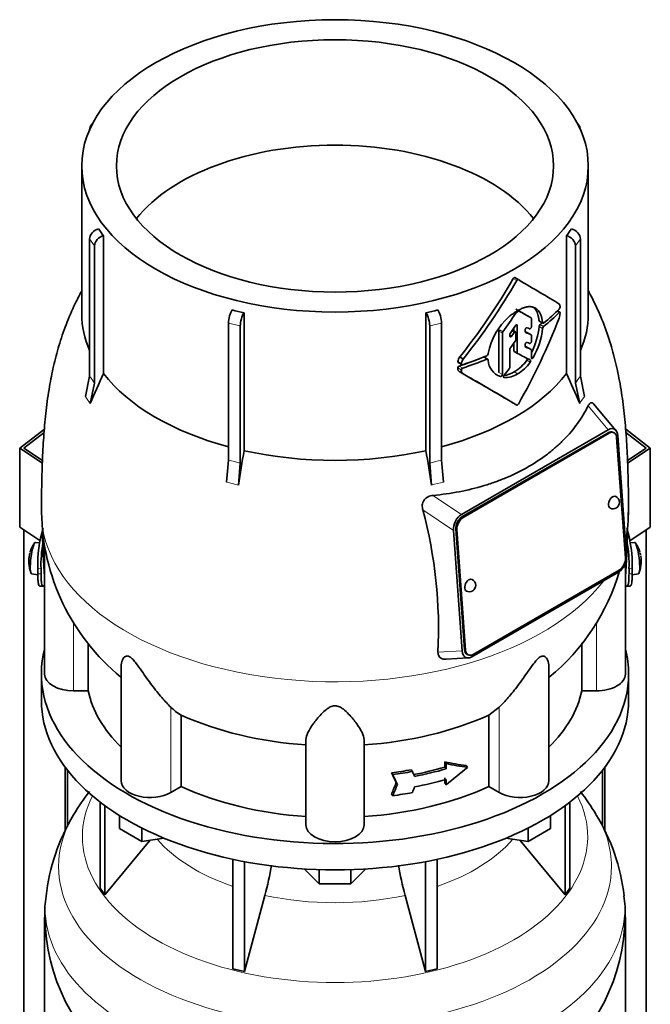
# Model space of a CAD drawing. Header units: millimetres. Extents: x 166 to 773, y -3147 to 2158.
# Tile 9 of 21: x 578 to 773, y -1238 to -933. Entities that reach past the tile are written whole.
import ezdxf

# ---------------------------------------------------------------- set-up
doc = ezdxf.new("R2010")
doc.units = ezdxf.units.MM
for name, color, linetype in [('LOW_134-15', 7, 'Continuous'), ('M5X8_UNI7687', 7, 'Continuous'), ('VSI134_DIFFUSORE', 7, 'Continuous'), ('VSI134_TERMINALE', 7, 'Continuous'), ('VSI134_TESTATA', 7, 'Continuous')]:
    doc.layers.add(name, color=color, linetype=linetype)

# ---------------------------------------------------------------- blocks, each defined once
blk = doc.blocks.new('SE4')
at = {"layer": 'LOW_134-15', "color": 7, "linetype": 'Continuous', "lineweight": 35}
for p, q in [((579.14, -2879.63), (579.14, -1091.16)), ((771.99, -2879.63), (771.99, -1091.16)), ((591.89, -1164.68), (591.89, -1184.6)), ((592.64, -1165.67), (592.64, -1183.08)), ((758.49, -1165.67), (758.49, -1182.93)), ((759.24, -1164.68), (759.24, -1184.51))]:
    blk.add_line(p, q, dxfattribs=at)
at = {"layer": 'M5X8_UNI7687', "color": 7, "linetype": 'Continuous', "lineweight": 35}
for p, q in [((584.06, -1095.14), (582.75, -1095.02)), ((768.38, -1095.02), (767.08, -1095.14)), ((581.55, -1104.8), (583.47, -1105.1)), ((767.65, -1105.1), (769.58, -1104.8))]:
    blk.add_line(p, q, dxfattribs=at)
for centre, radius, start, end in [((590.66, -1100.96), 10, 144.9873, 163.3043), ((760.47, -1100.96), 10, 16.6957, 35.0127), ((590.66, -1100.96), 10, 166.4722, 175.0433), ((760.47, -1100.96), 10, 11.8797, 13.5278), ((590.66, -1100.96), 10, 182.7249, 201.02), ((760.47, -1100.96), 10, 338.98, 357.2751), ((1136.57, -1044.4), 370.34, 188.5064, 188.6141)]:
    blk.add_arc(centre, radius, start, end, dxfattribs=at)
for centre, major_axis, ratio, start_param, end_param in [((582.15, -1099.91), (0.6, 4.89), 0.169759, 0.004788, 3.136805), ((768.98, -1099.91), (0.6, -4.89), 0.169759, 0.004788, 3.136805), ((590.68, -1100.87), (9.78, -2.08), 0.810411, 3.076577, 3.120069), ((760.45, -1100.87), (-9.78, -2.08), 0.810411, 3.163117, 3.206609), ((589.14, -1098.96), (-7.36, -5.62), 0.747167, 5.690056, 5.839748), ((590.65, -1101.08), (9.94, -1.06), 0.589949, 3.115062, 3.229621), ((760.48, -1101.08), (-9.94, -1.06), 0.589949, 3.053564, 3.168123), ((761.99, -1098.96), (7.36, -5.62), 0.747167, 0.443437, 0.593129)]:
    blk.add_ellipse(centre, major_axis=major_axis, ratio=ratio, start_param=start_param, end_param=end_param, dxfattribs=at)
at = {"layer": 'VSI134_DIFFUSORE', "color": 7, "linetype": 'Continuous', "lineweight": 35}
for p, q in [((584.57, -1135.87), (584.57, -1144.03)), ((766.57, -1144.03), (766.57, -1135.87)), ((602.74, -1175.54), (602.74, -1202.21)), ((604.27, -1176.68), (604.27, -1204.35)), ((746.86, -1176.68), (746.86, -1204.35)), ((748.39, -1175.54), (748.39, -1202.21)), ((608.81, -1183.79), (608.81, -1179.74)), ((742.32, -1183.79), (742.32, -1179.74)), ((615.75, -1187.8), (608.81, -1183.79)), ((615.75, -1187.8), (615.75, -1183.63)), ((735.38, -1187.8), (735.38, -1183.63)), ((742.32, -1183.79), (735.38, -1187.8)), ((604.27, -1204.35), (618.13, -1187.43)), ((622.57, -1186.75), (615.75, -1187.8)), ((735.38, -1187.8), (728.56, -1186.75)), ((733, -1187.43), (746.86, -1204.35)), ((643.87, -1193.28), (643.87, -1227.21)), ((707.26, -1193.28), (707.26, -1227.21)), ((647.56, -1194.02), (647.56, -1228.09)), ((670.66, -1200.93), (666.01, -1196.28)), ((670.66, -1200.93), (670.66, -1196.5)), ((685.12, -1196.28), (680.47, -1200.93)), ((680.47, -1200.93), (680.47, -1196.5)), ((703.57, -1194.02), (703.57, -1228.09)), ((602.74, -1202.21), (604.27, -1204.35)), ((680.47, -1200.93), (670.66, -1200.93)), ((746.86, -1204.35), (748.39, -1202.21)), ((647.56, -1228.09), (653.84, -1204.48)), ((697.29, -1204.48), (703.57, -1228.09)), ((585.57, -1211.21), (585.57, -1254.26)), ((765.57, -1254.26), (765.57, -1211.21)), ((643.87, -1227.21), (647.56, -1228.09)), ((703.57, -1228.09), (707.26, -1227.21))]:
    blk.add_line(p, q, dxfattribs=at)
for centre, radius, start, end in [((653.81, -1214.63), 68.89, 142.0745, 149.3598), ((698.92, -1213.06), 66.66, 30.4092, 37.6845), ((646.89, -1211.2), 61.19, 148.8332, 173.9257), ((703.62, -1211.76), 61.97, 6.5883, 31.5355), ((564, -1180.16), 93.08, 344.857, 350.7906), ((785.82, -1180.37), 91.75, 189.2191, 195.2315), ((613.7, -1209.69), 28.09, 169.7905, 183.1513), ((726.45, -1210.07), 39.05, 358.324, 7.9704), ((646.48, -1210.21), 60.84, 180.9609, 232.2334), ((704.44, -1210.11), 61.06, 307.8621, 358.9589)]:
    blk.add_arc(centre, radius, start, end, dxfattribs=at)
for centre, major_axis, start_param, end_param in [((675.57, -1135.87), (91, 0), 2.993207, 6.283185), ((675.57, -1135.87), (91, 0), 0, 0.148386), ((675.57, -1144.03), (-91, 0), 0, 3.141593)]:
    blk.add_ellipse(centre, major_axis=major_axis, ratio=0.57735, start_param=start_param, end_param=end_param, dxfattribs=at)
at = {"layer": 'VSI134_DIFFUSORE', "color": 4, "linetype": 'Continuous', "lineweight": 9}
for centre, major_axis, start_param, end_param in [((675.57, -1186.29), (-78.3, 0), 0, 3.425204), ((675.57, -1186.29), (-78.3, 0), 5.999574, 6.283185), ((675.57, -1195.49), (85.67, 0), 2.813416, 6.283185), ((675.57, -1195.49), (85.67, 0), 0, 0.331126), ((675.57, -1171.18), (-61.63, 0), 0.463231, 1.030574), ((675.57, -1171.18), (61.63, 0), 5.252612, 5.819954), ((675.57, -1208.24), (-89.83, 0), 0, 3.209745), ((675.57, -1208.24), (-89.83, 0), 6.215538, 6.283185), ((675.57, -1171.18), (-61.63, 0), 1.210556, 1.931037)]:
    blk.add_ellipse(centre, major_axis=major_axis, ratio=0.57735, start_param=start_param, end_param=end_param, dxfattribs=at)
at = {"layer": 'VSI134_TERMINALE', "color": 7, "linetype": 'Continuous', "lineweight": 35}
for p, q in [((577.85, -1065.81), (585.49, -1059.96)), ((585.4, -1060.99), (579.14, -1065.79)), ((765.66, -1059.97), (773.28, -1065.81)), ((771.99, -1065.79), (765.72, -1060.98)), ((584.87, -1070.47), (577.85, -1065.81)), ((577.85, -1090.31), (577.85, -1065.81)), ((579.14, -1065.79), (584.9, -1069.61)), ((766.22, -1069.62), (771.99, -1065.79)), ((773.28, -1065.81), (766.25, -1070.48)), ((773.28, -1090.31), (773.28, -1065.81)), ((584.14, -1094.49), (577.85, -1090.31)), ((773.28, -1090.31), (766.96, -1094.5)), ((583.47, -1104.74), (583.47, -1103.11)), ((584.46, -1104.82), (584.46, -1103.19)), ((766.68, -1104.82), (766.68, -1103.19)), ((767.67, -1104.74), (767.67, -1103.11)), ((584.07, -1108.57), (585.06, -1108.65)), ((766.07, -1108.65), (767.06, -1108.57))]:
    blk.add_line(p, q, dxfattribs=at)
at = {"layer": 'VSI134_TERMINALE', "color": 4, "linetype": 'Continuous', "lineweight": 9}
for p, q in [((583.47, -1103.11), (584.46, -1103.19)), ((584.46, -1104.82), (583.47, -1104.74)), ((766.68, -1103.19), (767.67, -1103.11)), ((767.67, -1104.74), (766.68, -1104.82))]:
    blk.add_line(p, q, dxfattribs=at)
at = {"layer": 'VSI134_TERMINALE', "color": 7, "linetype": 'Continuous', "lineweight": 35}
for centre, radius, start, end in [((620.51, -1101.76), 37.07, 162.5529, 182.0785), ((729.05, -1101.97), 38.63, 358.3189, 17.0497), ((622.89, -1102.05), 38.45, 169.3374, 181.7029), ((729.8, -1101.83), 36.9, 357.8966, 10.8333)]:
    blk.add_arc(centre, radius, start, end, dxfattribs=at)
for points, knots in [([(584.06, -1108.57), (583.99, -1108.57), (583.93, -1108.52), (583.8, -1108.33), (583.74, -1108.18), (583.66, -1107.86), (583.64, -1107.73), (583.6, -1107.47), (583.56, -1107.18), (583.53, -1106.84), (583.51, -1106.48), (583.5, -1106.29), (583.47, -1105.67), (583.47, -1105.23), (583.47, -1104.74)], [0.3962895, 0.3962895, 0.3962895, 0.3962895, 0.5, 0.5, 0.625, 0.625, 0.6875, 0.6875, 0.75, 0.8125, 0.8125, 0.875, 0.875, 1, 1, 1, 1]), ([(584.46, -1104.82), (584.46, -1105.31), (584.46, -1105.75), (584.49, -1106.36), (584.5, -1106.55), (584.52, -1106.91), (584.54, -1107.09), (584.59, -1107.56), (584.63, -1107.82), (584.73, -1108.25), (584.79, -1108.41), (584.93, -1108.62), (585.01, -1108.66), (585.14, -1108.65), (585.19, -1108.63), (585.29, -1108.56), (585.39, -1108.46), (585.5, -1108.32), (585.55, -1108.23)], [0, 0, 0, 0, 0.125, 0.125, 0.1875, 0.1875, 0.25, 0.25, 0.375, 0.375, 0.5, 0.5, 0.625, 0.625, 0.6875, 0.6875, 0.75, 0.8096651, 0.8096651, 0.8096651, 0.8096651]), ([(765.57, -1108.23), (765.63, -1108.31), (765.68, -1108.39), (765.85, -1108.57), (765.94, -1108.64), (766.12, -1108.66), (766.2, -1108.62), (766.34, -1108.41), (766.4, -1108.26), (766.48, -1107.94), (766.5, -1107.81), (766.54, -1107.55), (766.58, -1107.26), (766.61, -1106.92), (766.63, -1106.56), (766.64, -1106.37), (766.67, -1105.75), (766.68, -1105.31), (766.68, -1104.82)], [0.189779, 0.189779, 0.189779, 0.189779, 0.25, 0.25, 0.375, 0.375, 0.5, 0.5, 0.625, 0.625, 0.6875, 0.6875, 0.75, 0.8125, 0.8125, 0.875, 0.875, 1, 1, 1, 1]), ([(767.67, -1104.74), (767.67, -1105.23), (767.66, -1105.67), (767.63, -1106.28), (767.62, -1106.47), (767.6, -1106.83), (767.58, -1107.01), (767.54, -1107.48), (767.49, -1107.74), (767.39, -1108.17), (767.33, -1108.33), (767.2, -1108.52), (767.14, -1108.57), (767.07, -1108.57)], [0, 0, 0, 0, 0.125, 0.125, 0.1875, 0.1875, 0.25, 0.25, 0.375, 0.375, 0.5, 0.5, 0.6059848, 0.6059848, 0.6059848, 0.6059848])]:
    blk.add_open_spline(points, degree=3, knots=knots, dxfattribs=at)
at = {"layer": 'VSI134_TESTATA', "color": 7, "linetype": 'Continuous', "lineweight": 35}
for p, q in [((599.5, -967.06), (599.5, -967.08)), ((600.45, -965.13), (599.84, -965.98)), ((751.29, -965.98), (750.68, -965.13)), ((751.63, -967.08), (751.63, -967.06)), ((597.07, -978.29), (597.07, -1024.29)), ((754.07, -1024.29), (754.07, -978.29)), ((599.5, -1043.49), (599.5, -1000.94)), ((603.83, -999.96), (603.83, -1042.7)), ((747.3, -1042.7), (747.3, -999.96)), ((751.63, -1000.94), (751.63, -1043.49)), ((601.03, -1003.07), (601.03, -1045.62)), ((750.1, -1045.62), (750.1, -1003.07)), ((732.38, -1013.54), (731.32, -1012.93)), ((647.38, -1023.85), (647.38, -1066.59)), ((703.75, -1066.59), (703.75, -1023.85)), ((736.34, -1025.41), (735.27, -1024.79)), ((736.43, -1028.12), (736.43, -1025.63)), ((745.25, -1023.66), (744.52, -1023.23)), ((642.53, -1069.58), (642.53, -1027.03)), ((646.22, -1027.92), (646.22, -1070.46)), ((704.91, -1070.46), (704.91, -1027.92)), ((708.6, -1027.03), (708.6, -1069.58)), ((730.99, -1028.56), (730.99, -1029.45)), ((732.05, -1036.22), (732.05, -1027.81)), ((738.89, -1026.47), (739.97, -1027.09)), ((726.36, -1029.51), (726.36, -1042.37)), ((727.43, -1042.99), (727.43, -1030.13)), ((729.73, -1031.04), (729.73, -1030.62)), ((731.54, -1029.76), (730.56, -1029.2)), ((731.64, -1032.1), (731.64, -1029.99)), ((734.54, -1029.7), (734.54, -1029.12)), ((736.34, -1030.65), (735.27, -1030.03)), ((736.43, -1032.68), (736.43, -1030.87)), ((730.99, -1033.24), (730.99, -1035.61)), ((734.54, -1034.24), (734.54, -1033.67)), ((736.34, -1035.22), (735.27, -1034.61)), ((714.21, -1037.54), (715.31, -1038.18)), ((722.88, -1038.22), (721.8, -1037.6)), ((723.01, -1036.43), (723, -1036.62)), ((729.73, -1040.76), (729.73, -1035.22)), ((731.09, -1035.84), (732.16, -1036.45)), ((736.43, -1037.82), (736.43, -1035.45)), ((713.78, -1039.28), (714.88, -1039.91)), ((723, -1038.44), (723.01, -1038.61)), ((598.2, -1049.83), (599.5, -1043.49)), ((714.22, -1042.15), (715.32, -1042.79)), ((751.63, -1043.49), (752.93, -1049.83)), ((601.03, -1045.62), (599.73, -1051.96)), ((751.4, -1051.96), (750.1, -1045.62)), ((762.62, -1060.31), (755.72, -1052.1)), ((714.74, -1086.38), (760.25, -1060.1)), ((760.18, -1061.02), (714.92, -1087.14)), ((760.53, -1061.18), (715.28, -1087.31)), ((762.01, -1061.02), (761.65, -1060.85)), ((763.19, -1061.94), (765.91, -1099.29)), ((765.55, -1099.86), (762.84, -1062.51)), ((641.99, -1076.36), (642.53, -1069.58)), ((646.22, -1070.46), (645.69, -1077.24)), ((705.45, -1077.24), (704.91, -1070.46)), ((708.6, -1069.58), (709.14, -1076.36)), ((714.99, -1128.68), (712.28, -1091.34)), ((712.99, -1090.92), (715.7, -1128.27)), ((713.34, -1091.08), (716.05, -1128.44)), ((585.57, -1096.35), (585.57, -1135.87)), ((765.57, -1135.87), (765.57, -1101.53)), ((763.45, -1104.25), (717.94, -1130.52)), ((718.36, -1129.76), (763.61, -1103.63)), ((599.09, -1141.07), (599.09, -1126.25)), ((752.04, -1126.21), (752.04, -1141.07)), ((710.04, -1131.26), (716.87, -1130.87)), ((716.53, -1129.75), (716.88, -1129.92)), ((609.29, -1133.48), (609.29, -1168.94)), ((741.84, -1168.94), (741.84, -1133.5)), ((599.09, -1141.07), (594.57, -1141.07)), ((756.57, -1141.07), (752.04, -1141.07)), ((726.48, -1146.1), (723.28, -1148.57)), ((627.86, -1170.76), (627.86, -1148.57)), ((723.28, -1148.57), (723.28, -1170.76)), ((666.57, -1182.63), (666.57, -1156.12)), ((684.57, -1182.63), (684.57, -1156.12)), ((709.59, -1164.73), (709.59, -1163.09)), ((709.59, -1163.09), (709.97, -1163.63)), ((699.16, -1165.53), (699.54, -1166.07)), ((709.59, -1164.73), (709.97, -1165.26)), ((709.97, -1163.63), (709.97, -1165.26)), ((716.19, -1164.25), (716.58, -1164.79)), ((693.09, -1166.5), (693.48, -1167.04)), ((709.59, -1169.63), (709.59, -1167.99)), ((709.97, -1168.53), (709.97, -1170.16)), ((627.86, -1170.76), (624.65, -1172.61)), ((694.52, -1169.57), (694.91, -1170.11)), ((709.59, -1169.63), (709.97, -1170.16)), ((726.48, -1172.61), (723.28, -1170.76)), ((693.09, -1173.03), (693.48, -1173.58))]:
    blk.add_line(p, q, dxfattribs=at)
at = {"layer": 'VSI134_TESTATA', "color": 4, "linetype": 'Continuous', "lineweight": 9}
for p, q in [((601.03, -1003.07), (599.5, -1000.94)), ((751.63, -1000.94), (750.1, -1003.07)), ((731.88, -1013.83), (730.82, -1013.22)), ((736.33, -1025.41), (735.27, -1024.79)), ((745.07, -1023.72), (744.41, -1023.34)), ((646.22, -1027.92), (642.53, -1027.03)), ((708.6, -1027.03), (704.91, -1027.92)), ((731.7, -1027.61), (732.05, -1027.81)), ((739.88, -1026.92), (738.81, -1026.3)), ((739.88, -1028.68), (738.81, -1028.06)), ((740.18, -1028.08), (739.11, -1027.46)), ((727.43, -1030.13), (726.36, -1029.51)), ((727.57, -1029.74), (726.5, -1029.13)), ((729.73, -1030.7), (730.33, -1031.05)), ((731.06, -1030), (730.32, -1029.57)), ((736.32, -1030.64), (735.26, -1030.02)), ((736.32, -1035.22), (735.26, -1034.6)), ((722.59, -1038.22), (721.53, -1037.61)), ((732.05, -1036.22), (730.99, -1035.61)), ((736.43, -1037.48), (736.95, -1037.78)), ((714.71, -1041.55), (713.61, -1040.92)), ((714.75, -1039.62), (713.65, -1038.98)), ((715.16, -1040.99), (714.06, -1040.35)), ((734.99, -1038.57), (736.05, -1039.19)), ((725.74, -1042.99), (726.81, -1043.61)), ((726.36, -1042.37), (727.43, -1042.99)), ((727.84, -1043.81), (727.97, -1043.88)), ((731.07, -1042.15), (732.13, -1042.77)), ((598.58, -1050.32), (598.2, -1049.83)), ((751.77, -1051.39), (752.93, -1049.83)), ((598.58, -1050.32), (599.73, -1051.96)), ((751.77, -1051.39), (751.4, -1051.96)), ((754.02, -1052.69), (760.25, -1060.1)), ((760.53, -1061.18), (760.18, -1061.02)), ((642.9, -1076.54), (641.99, -1076.36)), ((642.9, -1076.54), (645.69, -1077.24)), ((706.36, -1076.98), (705.45, -1077.24)), ((706.36, -1076.98), (709.14, -1076.36)), ((714.74, -1086.38), (705.93, -1080.46)), ((712.28, -1091.34), (702.8, -1084.96)), ((715.28, -1087.31), (714.92, -1087.14)), ((713.34, -1091.08), (712.99, -1090.92)), ((585.5, -1105.73), (585.57, -1105.74)), ((765.57, -1105.74), (765.63, -1105.73)), ((594.57, -1141.07), (594.57, -1119.83)), ((756.57, -1141.07), (756.57, -1119.81)), ((707.48, -1129.11), (714.99, -1128.68)), ((716.05, -1128.44), (715.7, -1128.27)), ((624.65, -1172.61), (624.65, -1146.1)), ((726.48, -1172.61), (726.48, -1146.1))]:
    blk.add_line(p, q, dxfattribs=at)
at = {"layer": 'VSI134_TESTATA', "color": 7, "linetype": 'Continuous', "lineweight": 35}
for centre, radius, start, end in [((634.46, -976.37), 38.66, 213.7109, 217.6034), ((716.67, -976.37), 38.66, 322.3966, 326.2891), ((564.36, -917.36), 192.09, 321.2685, 330.0618), ((562.21, -916.13), 195.79, 321.4403, 330.0659), ((744.88, -1021.21), 0.189, 48.4238, 58.9517), ((744.27, -1022), 1.05, 319.4362, 2.2381), ((672.95, -908.78), 117.87, 255.627, 257.474), ((678.18, -908.78), 117.87, 282.526, 284.373), ((742.99, -1040.27), 20.34, 131.4374, 169.1268), ((732.18, -1024.32), 0.701, 121.3426, 147.4783), ((732.58, -1023.57), 0.25, 66.4547, 125.8549), ((739.48, -1023.51), 5.86, 340.0202, 355.9303), ((716.99, -1026.09), 21.91, 333.0686, 354.8481), ((718.12, -1026.7), 21.85, 329.5363, 354.8235), ((739.74, -1028.15), 0.93, 132.5622, 174.2913), ((740.8, -1028.77), 0.927, 132.3786, 174.2656), ((727.05, -1029.54), 0.683, 142.6702, 177.4199), ((728.11, -1030.16), 0.685, 142.728, 177.4247), ((730.44, -1030.65), 0.71, 144.7473, 177.5843), ((730.45, -1035.25), 0.719, 143.3889, 177.4377), ((730.9, -1032.07), 0.742, 324.5379, 357.5626), ((716.38, -1039.21), 2.74, 142.4032, 175.1746), ((722.3, -1036.54), 0.701, 294.3064, 353.4391), ((714.26, -1040.97), 0.65, 107.3621, 174.8958), ((715.36, -1041.61), 0.652, 107.6582, 174.966), ((717.51, -1039.86), 2.77, 142.6885, 175.0994), ((728.73, -1038.2), 5.74, 184.0787, 250.4321), ((729.01, -1040.72), 0.729, 320.6246, 357.2202), ((724.75, -1031.31), 12.56, 300.2581, 324.6507), ((725.8, -1031.9), 12.58, 300.2436, 324.5986), ((801.22, -1135.48), 218.11, 154.8225, 157.4837), ((-408.02, -2986.4), 2244.89, 59.51557, 59.98786), ((-408.54, -2989.73), 2248.03, 59.51593, 60.00441), ((727.28, -1036.3), 6.98, 274.5485, 302.9777), ((728.35, -1036.97), 6.92, 266.8484, 303.1454), ((549.91, -1135.48), 218.11, 22.5163, 25.1775), ((1273.9, -1171.84), 635.3, 170.4635, 171.43609), ((77.23, -1171.84), 635.3, 8.56391, 9.5365), ((761.72, -1082.61), 2, 244.5303, 0), ((761.72, -1082.61), 2, 0, 64.5303), ((651.75, -1084.84), 67.14, 180.7101, 230.6893), ((562.75, -1122.11), 144.9, 357.233, 14.8561), ((699.15, -1084.88), 67.32, 350.4199, 359.283), ((699.15, -1084.88), 67.32, 309.4862, 343.6683), ((717.17, -1108.33), 2, 0, 64.5303), ((717.17, -1108.33), 2, 244.5303, 0), ((636.31, -1134.28), 16.6, 225.4083, 239.3884)]:
    blk.add_arc(centre, radius, start, end, dxfattribs=at)
at = {"layer": 'VSI134_TESTATA', "color": 4, "linetype": 'Continuous', "lineweight": 9}
for centre, radius, start, end in [((570.72, -1065.75), 36.39, 33.5892, 37.725), ((780.41, -1065.75), 36.39, 142.275, 146.4108), ((633.76, -1114.42), 45.69, 74.1676, 78.9335), ((717.37, -1114.42), 45.69, 101.0665, 105.8324)]:
    blk.add_arc(centre, radius, start, end, dxfattribs=at)
at = {"layer": 'VSI134_TESTATA', "color": 7, "linetype": 'Continuous', "lineweight": 35}
for major_axis in [(78.5, 0), (67.74, 0)]:
    blk.add_ellipse((675.57, -978.29), major_axis=major_axis, ratio=0.57735, dxfattribs=at)
for centre, major_axis, ratio, start_param, end_param in [((602.28, -967.72), (2.44, -1.75), 0.754344, 2.912261, 3.637652), ((748.86, -967.72), (-2.44, -1.75), 0.754344, 2.645534, 3.370925), ((675.57, -1010.95), (67.74, 0), 0.57735, 0.430765, 2.710827), ((602.28, -1000.28), (-2.44, -1.75), 0.754344, 4.207836, 5.787126), ((748.86, -1000.28), (-2.44, 1.75), 0.754344, 3.637652, 5.216942), ((603.81, -1002.41), (2.44, 1.75), 0.754344, 1.066243, 2.645534), ((747.32, -1002.41), (2.44, -1.75), 0.754344, 0.496059, 2.075349), ((675.57, -980.74), (80, -46.83), 0.005973, 0.523921, 0.784455), ((675.56, -999.81), (80, 0), 0.57735, -0.630598, -0.518021), ((675.57, -1024.29), (78.5, 0), 0.57735, 3.141593, 3.391494), ((643.68, -1025.43), (-0.7, -2.92), 0.31246, 3.786362, 5.365653), ((647.37, -1026.32), (0.7, 2.92), 0.31246, 0.64477, 2.22406), ((703.76, -1026.32), (0.7, -2.92), 0.31246, 0.917533, 2.496823), ((707.45, -1025.43), (-0.7, 2.92), 0.31246, 4.059125, 5.638416), ((675.57, -990.47), (-59.79, -84.34), 0.630164, 1.551795, 1.620079), ((675.57, -990.38), (78.5, -44.84), 0.004672, -0.772853, -0.703933), ((675.57, -990.88), (80, 0), 0.57735, -0.790935, -0.780102), ((675.57, -1019.93), (56.38, 99), 0.573353, 4.713426, 4.974273), ((675.57, -990.38), (80, -45.69), 0.004672, -0.773039, -0.705414), ((675.57, -1000.84), (80, -0.05), 0.576906, -0.63021, -0.517581), ((675.57, -1024.29), (-78.5, 0), 0.57735, 2.891692, 3.141593), ((634.77, -970.59), (84.79, 108.49), 0.813815, 4.796406, 4.817449), ((632.68, -969.78), (124.46, -65.52), 0.055137, -0.576041, -0.56471), ((675.57, -1000.84), (78.5, -0.05), 0.576906, -0.627228, -0.613459), ((640.14, -975.3), (86.01, 97.61), 0.811036, -1.433588, -1.423742), ((633.45, -971.88), (122.16, -64.34), 0.054855, -0.567828, -0.557381), ((632.63, -971.41), (124.51, -65.57), 0.054855, -0.582253, -0.558494), ((640.96, -978.93), (86.16, 95.92), 0.810489, -1.432045, -1.409969), ((631.66, -975.33), (124.01, -66.26), 0.046433, -0.567944, -0.557578), ((630.81, -974.84), (126.4, -67.54), 0.046433, -0.582298, -0.558682), ((631.21, -973.42), (125.98, -67.1), 0.048322, -0.576058, -0.564869), ((675.57, -999.81), (80, 0), 0.57735, -1.05245, -0.942461), ((675.57, -1003.78), (79.99, -43.94), 0.021828, -0.772923, -0.700364), ((675.57, -1000.85), (78.5, 0), 0.57735, -1.058237, -0.967486), ((675.57, -1000.85), (80, 0), 0.57735, -1.052994, -0.942461), ((675.57, -1024.29), (-78.5, 0), 0.57735, 0.41818, 1.136418), ((675.57, -1024.29), (78.5, 0), 0.57735, 5.146767, 5.865006), ((650.72, -990.85), (87.22, 75.16), 0.800393, -1.357861, -1.335212), ((760.34, -1063.81), (-1.7, -3.94), 0.585917, 2.297572, 3.808941), ((760.36, -1063.56), (-1.29, -2.71), 0.625473, 3.141593, 3.879379), ((760.72, -1063.73), (-1.29, -2.71), 0.625473, 2.308583, 3.879379), ((675.57, -1024.29), (-78.5, 0), 0.57735, 1.203578, 1.938015), ((761.72, -1082.61), (0.86, 1.81), 0.625473, 0, 3.141593), ((715.17, -1089.89), (-1.52, -3.76), 0.658311, 3.841252, 5.352621), ((715.11, -1089.69), (1.29, 2.71), 0.625473, 0.737787, 2.308583), ((715.46, -1089.86), (1.29, 2.71), 0.625473, 0.737787, 2.308583), ((675.57, -1131.51), (-27.25, 225.93), 0.384309, 1.34961, 1.410262), ((675.57, -1131.51), (27.25, 225.93), 0.384309, -1.410262, -1.347055), ((763.02, -1100.73), (1.52, 3.76), 0.658311, 3.841252, 5.35262), ((763.43, -1101.08), (-1.29, -2.71), 0.625473, 0.737787, 2.308583), ((717.17, -1108.33), (0.86, 1.81), 0.625473, 0, 3.141593), ((717.85, -1126.81), (1.7, 3.94), 0.585917, 2.297573, 3.808941), ((717.82, -1127.05), (1.29, 2.71), 0.625473, 2.308583, 3.141593), ((718.17, -1127.21), (1.29, 2.71), 0.625473, 2.308583, 3.879379), ((594.57, -1135.87), (9, 0), 0.57735, 3.141593, 4.712389), ((756.57, -1135.87), (-9, 0), 0.57735, 1.570796, 3.141593), ((675.57, -1135.87), (-77, 0), 0.57735, 0.117151, 0.534109), ((675.57, -1135.87), (77, 0), 0.57735, 5.749077, 6.166034), ((675.57, -1113.67), (-77, 0), 0.57735, 0.902549, 1.453645), ((675.57, -1113.67), (77, 0), 0.57735, 4.82954, 5.380636), ((675.57, -1121.04), (76.01, -35.64), 0.345529, -0.95251, -0.854431), ((675.57, -1123.21), (77, 0), 0.57735, -1.341157, -1.259355), ((675.57, -1123.21), (78, 0), 0.57735, -1.339048, -1.258311), ((452.16, -825.82), (323.67, -577.15), 0.09615, 0.884303, 0.887521), ((675.57, -1124.85), (77, 0), 0.57735, -1.249874, -1.113116), ((675.57, -1124.85), (78, 0), 0.57735, -1.248952, -1.113951), ((675.57, -1121.04), (77, -36.1), 0.345529, -0.953344, -0.85654), ((675.57, -1131.92), (72.18, 51.03), 0.579238, 4.780548, 4.877352), ((618.29, -1168.94), (9, 0), 0.57735, 3.141593, 5.497787), ((460.7, -851.59), (312, -556.34), 0.096151, 0.909542, 0.916225), ((457.72, -847.44), (316.31, -564.02), 0.096151, 0.908896, 0.915487), ((675.57, -1128.11), (78, 0), 0.57735, -1.248952, -1.113951), ((732.84, -1168.94), (-9, 0), 0.57735, 0.785398, 3.141593), ((675.57, -1135.87), (-77, 0), 0.57735, 0.902549, 1.453645), ((675.57, -1135.87), (77, 0), 0.57735, 4.82954, 5.380636), ((460.71, -803.14), (-52.46, -635.69), 0.491081, 0.99085, 0.997533), ((457.72, -798.96), (-53.18, -644.47), 0.491081, 0.991587, 0.998179), ((452.13, -804.4), (-54.41, -659.53), 0.49109, 1.019542, 1.02276), ((675.57, -1129.75), (78, 0), 0.57735, -1.339048, -1.258311), ((675.57, -1182.63), (9, 0), 0.57735, 3.141593, 6.283185)]:
    blk.add_ellipse(centre, major_axis=major_axis, ratio=ratio, start_param=start_param, end_param=end_param, dxfattribs=at)
at = {"layer": 'VSI134_TESTATA', "color": 4, "linetype": 'Continuous', "lineweight": 9}
for start_param, end_param in [(0.001554, 2.726381), (2.988518, 3.140986)]:
    blk.add_ellipse((675.57, -1085.72), major_axis=(-91, 0), ratio=0.57735, start_param=start_param, end_param=end_param, dxfattribs=at)
at = {"layer": 'VSI134_TESTATA', "color": 7, "linetype": 'Continuous', "lineweight": 35}
for points, knots in [([(730.82, -1013.22), (730.89, -1013.11), (730.98, -1013.01), (731.17, -1012.9), (731.26, -1012.89), (731.32, -1012.93)], [0, 0, 0, 0, 0.5, 0.5, 1, 1, 1, 1]), ([(732.38, -1013.54), (732.32, -1013.5), (732.23, -1013.51), (732.04, -1013.62), (731.95, -1013.72), (731.88, -1013.83)], [0, 0, 0, 0, 0.5, 0.5, 1, 1, 1, 1]), ([(597.06, -1017.03), (597.03, -1017.09), (596.34, -1018.39), (594.6, -1021.83), (592.16, -1027.42), (589.95, -1033.93), (588.28, -1040.38), (586.96, -1047.12), (585.98, -1054.17), (585.3, -1061.63), (584.9, -1068.68), (584.7, -1075.72), (584.61, -1080.79), (584.56, -1084.79), (584.57, -1086.28), (584.57, -1086.48)], [0.1147199, 0.1147199, 0.1147199, 0.1147199, 0.117373, 0.1673599, 0.2510585, 0.3321377, 0.4097817, 0.4864561, 0.5774489, 0.668758, 0.7664877, 0.8508823, 0.9414657, 0.9933676, 1, 1, 1, 1]), ([(766.56, -1086.48), (766.56, -1084.96), (766.55, -1082.33), (766.47, -1078.45), (766.38, -1073.61), (766.17, -1067.25), (765.71, -1059.97), (764.94, -1052.39), (763.85, -1045.23), (762.4, -1038.46), (760.52, -1031.76), (758.14, -1025.36), (755.83, -1020.4), (754.46, -1017.77), (754.08, -1017.05)], [0, 0, 0, 0, 0.0518805, 0.1055677, 0.164721, 0.2524888, 0.3527093, 0.4455448, 0.5347459, 0.6146874, 0.6920123, 0.7800794, 0.8555461, 0.8849082, 0.8849082, 0.8849082, 0.8849082]), ([(736.48, -1022), (736.43, -1021.99), (736.33, -1021.96), (736.18, -1021.94), (736.03, -1021.93), (735.87, -1021.93), (735.72, -1021.93), (735.56, -1021.94), (735.41, -1021.95), (735.26, -1021.97), (735.1, -1022), (734.95, -1022.03), (734.8, -1022.07), (734.65, -1022.1), (734.5, -1022.15), (734.36, -1022.19), (734.21, -1022.24), (734.07, -1022.29), (733.93, -1022.34), (733.79, -1022.39), (733.54, -1022.5), (733.17, -1022.66), (732.67, -1022.92), (732.16, -1023.2), (731.63, -1023.51), (731.11, -1023.85), (730.58, -1024.22), (730.05, -1024.6), (729.7, -1024.88), (729.52, -1025.02)], [0, 0, 0, 0, 0.027225, 0.053963, 0.080229, 0.106036, 0.131393, 0.156305, 0.180776, 0.20481, 0.228406, 0.251563, 0.274281, 0.296556, 0.318385, 0.339764, 0.36069, 0.381158, 0.401163, 0.420702, 0.439769, 0.508178, 0.577363, 0.647201, 0.717542, 0.788205, 0.858988, 0.929667, 1, 1, 1, 1]), ([(739.88, -1026.92), (739.87, -1026.82), (739.85, -1026.63), (739.81, -1026.34), (739.77, -1026.06), (739.71, -1025.78), (739.65, -1025.51), (739.59, -1025.24), (739.46, -1024.8), (739.23, -1024.19), (738.86, -1023.53), (738.4, -1022.96), (737.95, -1022.58), (737.53, -1022.34), (737.2, -1022.19), (736.86, -1022.07), (736.61, -1022.02), (736.48, -1022)], [0, 0, 0, 0, 0.036046, 0.07226, 0.108651, 0.145226, 0.181995, 0.21897, 0.256164, 0.374824, 0.50166, 0.611779, 0.746751, 0.808863, 0.871706, 0.935274, 1, 1, 1, 1]), ([(737.11, -1022.17), (737.2, -1022.24), (737.44, -1022.47), (737.81, -1022.94), (738.18, -1023.63), (738.43, -1024.3), (738.58, -1024.87), (738.68, -1025.33), (738.76, -1025.8), (738.79, -1026.14), (738.81, -1026.3)], [0.3320997, 0.3320997, 0.3320997, 0.3320997, 0.389092, 0.5058891, 0.633698, 0.7533976, 0.8158474, 0.8777312, 0.9391014, 1, 1, 1, 1]), ([(745, -1021.07), (745.02, -1021.08), (745.05, -1021.11), (745.09, -1021.17), (745.13, -1021.23), (745.17, -1021.3), (745.2, -1021.37), (745.23, -1021.46), (745.25, -1021.55), (745.27, -1021.64), (745.29, -1021.74), (745.31, -1021.85), (745.32, -1021.92), (745.32, -1021.96)], [0, 0, 0, 0, 0.08878, 0.177923, 0.267524, 0.357639, 0.448281, 0.53943, 0.631034, 0.723011, 0.815254, 0.907634, 1, 1, 1, 1]), ([(745.32, -1023.93), (745.33, -1023.8), (745.31, -1023.7), (745.21, -1023.63), (745.14, -1023.65), (745.07, -1023.72)], [0, 0, 0, 0, 0.5, 0.5, 1, 1, 1, 1]), ([(731.47, -1027.83), (731.52, -1027.75), (731.58, -1027.68), (731.71, -1027.59), (731.78, -1027.56), (731.91, -1027.55), (731.96, -1027.58), (732.03, -1027.67), (732.05, -1027.73), (732.05, -1027.81)], [0, 0, 0, 0, 0.25, 0.25, 0.5, 0.5, 0.75, 0.75, 1, 1, 1, 1]), ([(734.54, -1029.12), (734.54, -1029.04), (734.55, -1028.95), (734.62, -1028.78), (734.67, -1028.69), (734.79, -1028.56), (734.86, -1028.5), (734.98, -1028.44), (735.04, -1028.44), (735.09, -1028.46)], [0, 0, 0, 0, 0.25, 0.25, 0.5, 0.5, 0.75, 0.75, 1, 1, 1, 1]), ([(735.89, -1028.79), (735.94, -1028.81), (736, -1028.81), (736.12, -1028.75), (736.18, -1028.69), (736.3, -1028.55), (736.35, -1028.47), (736.41, -1028.29), (736.43, -1028.2), (736.43, -1028.12)], [0, 0, 0, 0, 0.25, 0.25, 0.5, 0.5, 0.75, 0.75, 1, 1, 1, 1]), ([(739.88, -1026.92), (739.89, -1027.01), (739.93, -1027.08), (740.04, -1027.12), (740.11, -1027.1), (740.18, -1027.05)], [0, 0, 0, 0, 0.5, 0.5, 1, 1, 1, 1]), ([(730.33, -1031.05), (730.27, -1031.12), (730.21, -1031.19), (730.07, -1031.28), (730, -1031.3), (729.88, -1031.3), (729.83, -1031.28), (729.75, -1031.19), (729.73, -1031.12), (729.73, -1031.04)], [0, 0, 0, 0, 0.25, 0.25, 0.5, 0.5, 0.75, 0.75, 1, 1, 1, 1]), ([(731.64, -1029.99), (731.64, -1029.91), (731.62, -1029.85), (731.55, -1029.76), (731.5, -1029.74), (731.38, -1029.74), (731.31, -1029.76), (731.17, -1029.85), (731.11, -1029.92), (731.06, -1030)], [0, 0, 0, 0, 0.25, 0.25, 0.5, 0.5, 0.75, 0.75, 1, 1, 1, 1]), ([(734.54, -1033.67), (734.54, -1033.59), (734.55, -1033.5), (734.62, -1033.32), (734.68, -1033.24), (734.79, -1033.1), (734.86, -1033.05), (734.99, -1032.99), (735.05, -1032.99), (735.09, -1033.01)], [0, 0, 0, 0, 0.25, 0.25, 0.5, 0.5, 0.75, 0.75, 1, 1, 1, 1]), ([(735.89, -1033.35), (735.93, -1033.38), (735.99, -1033.37), (736.12, -1033.31), (736.18, -1033.26), (736.3, -1033.12), (736.34, -1033.03), (736.41, -1032.85), (736.43, -1032.76), (736.43, -1032.68)], [0, 0, 0, 0, 0.25, 0.25, 0.5, 0.5, 0.75, 0.75, 1, 1, 1, 1]), ([(721.52, -1037.6), (721.62, -1037.56), (721.72, -1037.56), (721.8, -1037.6), (721.8, -1037.6), (721.8, -1037.6)], [0, 0, 0, 0, 0.5, 0.5, 0.5191186, 0.5191186, 0.5191186, 0.5191186]), ([(734.99, -1038.57), (735.08, -1038.45), (735.14, -1038.29), (735.16, -1038.03), (735.12, -1037.92), (735.05, -1037.88)], [0, 0, 0, 0, 0.5, 0.5, 1, 1, 1, 1]), ([(736.95, -1037.78), (736.91, -1037.87), (736.85, -1037.93), (736.73, -1038.03), (736.67, -1038.06), (736.56, -1038.07), (736.51, -1038.05), (736.45, -1037.96), (736.43, -1037.9), (736.43, -1037.82)], [0, 0, 0, 0, 0.25, 0.25, 0.5, 0.5, 0.75, 0.75, 1, 1, 1, 1]), ([(713.61, -1040.92), (713.61, -1041.07), (713.62, -1041.33), (713.71, -1041.65), (713.84, -1041.85), (714.01, -1042.01), (714.15, -1042.1), (714.22, -1042.15)], [0, 0, 0, 0, 0.297831, 0.494663, 0.647573, 0.81148, 1, 1, 1, 1]), ([(713.78, -1039.28), (713.78, -1039.27), (713.77, -1039.27), (713.68, -1039.21), (713.63, -1039.1), (713.65, -1038.98)], [0.4706024, 0.4706024, 0.4706024, 0.4706024, 0.5, 0.5, 1, 1, 1, 1]), ([(714.75, -1039.62), (714.74, -1039.74), (714.78, -1039.85), (714.95, -1039.96), (715.08, -1039.97), (715.2, -1039.93)], [0, 0, 0, 0, 0.5, 0.5, 1, 1, 1, 1]), ([(723, -1038.44), (722.99, -1038.33), (722.94, -1038.25), (722.8, -1038.18), (722.69, -1038.18), (722.59, -1038.22)], [0, 0, 0, 0, 0.5, 0.5, 1, 1, 1, 1]), ([(736.11, -1038.5), (736.19, -1038.54), (736.22, -1038.64), (736.2, -1038.91), (736.14, -1039.06), (736.05, -1039.19)], [0, 0, 0, 0, 0.5, 0.5, 1, 1, 1, 1]), ([(715.32, -1042.79), (715.22, -1042.72), (715.03, -1042.59), (714.82, -1042.33), (714.73, -1041.98), (714.72, -1041.71), (714.71, -1041.55)], [0, 0, 0, 0, 0.268166, 0.496148, 0.696011, 1, 1, 1, 1]), ([(727.43, -1042.99), (727.43, -1043.06), (727.41, -1043.15), (727.33, -1043.31), (727.28, -1043.39), (727.15, -1043.52), (727.08, -1043.57), (726.93, -1043.62), (726.86, -1043.63), (726.81, -1043.61)], [0, 0, 0, 0, 0.25, 0.25, 0.5, 0.5, 0.75, 0.75, 1, 1, 1, 1]), ([(727.97, -1043.88), (727.86, -1043.87), (727.78, -1043.77), (727.77, -1043.5), (727.84, -1043.33), (727.95, -1043.2)], [0, 0, 0, 0, 0.5, 0.5, 1, 1, 1, 1]), ([(705.93, -1080.46), (708.72, -1080.2), (711.44, -1079.81), (716.71, -1078.8), (719.27, -1078.17), (723, -1077.05), (724.22, -1076.65), (726.03, -1076), (726.62, -1075.77), (727.81, -1075.31), (728.4, -1075.07), (731.29, -1073.83), (733.48, -1072.74), (737.62, -1070.35), (739.57, -1069.05), (742.31, -1066.96), (743.19, -1066.23), (744.9, -1064.73), (745.72, -1063.95), (748.06, -1061.56), (749.46, -1059.9), (751.97, -1056.41), (753.07, -1054.59), (754.02, -1052.69)], [0, 0, 0, 0, 0.125, 0.125, 0.25, 0.25, 0.3125, 0.3125, 0.34375, 0.34375, 0.375, 0.375, 0.5, 0.5, 0.625, 0.625, 0.6875, 0.6875, 0.75, 0.75, 0.875, 0.875, 1, 1, 1, 1]), ([(731.88, -1052.44), (731.95, -1052.48), (732.04, -1052.47), (732.23, -1052.36), (732.32, -1052.26), (732.38, -1052.15)], [0, 0, 0, 0, 0.5, 0.5, 1, 1, 1, 1]), ([(754.02, -1052.69), (754.11, -1052.52), (754.2, -1052.36), (754.4, -1052.09), (754.51, -1051.97), (754.73, -1051.8), (754.85, -1051.74), (755.1, -1051.7), (755.22, -1051.72), (755.41, -1051.82), (755.47, -1051.86), (755.59, -1051.96), (755.65, -1052.02), (755.7, -1052.08), (755.7, -1052.08), (755.7, -1052.08)], [0, 0, 0, 0, 0.125, 0.125, 0.25, 0.25, 0.375, 0.375, 0.5, 0.5, 0.5625, 0.5625, 0.625, 0.625, 0.6251488, 0.6251488, 0.6251488, 0.6251488]), ([(702.8, -1084.96), (702.73, -1084.72), (702.67, -1084.47), (702.61, -1083.95), (702.6, -1083.69), (702.65, -1083.16), (702.7, -1082.89), (702.89, -1082.38), (703.01, -1082.14), (703.25, -1081.8), (703.34, -1081.69), (703.52, -1081.49), (703.62, -1081.4), (703.83, -1081.22), (703.94, -1081.14), (704.17, -1081), (704.29, -1080.93), (704.65, -1080.75), (704.9, -1080.66), (705.42, -1080.53), (705.67, -1080.48), (705.93, -1080.46)], [0, 0, 0, 0, 0.125, 0.125, 0.25, 0.25, 0.375, 0.375, 0.5, 0.5, 0.5625, 0.5625, 0.625, 0.625, 0.6875, 0.6875, 0.75, 0.75, 0.875, 0.875, 1, 1, 1, 1]), ([(710.03, -1131.26), (709.83, -1131.27), (709.63, -1131.27), (709.21, -1131.22), (708.98, -1131.17), (708.57, -1131.01), (708.39, -1130.91), (708.05, -1130.65), (707.91, -1130.5), (707.69, -1130.15), (707.61, -1129.95), (707.5, -1129.55), (707.48, -1129.33), (707.48, -1129.11)], [0.271361, 0.271361, 0.271361, 0.271361, 0.375, 0.375, 0.5, 0.5, 0.625, 0.625, 0.75, 0.75, 0.875, 0.875, 1, 1, 1, 1]), ([(624.65, -1146.1), (623.8, -1145.26), (622.85, -1144.26), (620.88, -1141.98), (619.85, -1140.69), (617.78, -1137.95), (616.75, -1136.48), (615.11, -1134.14), (614.55, -1133.33), (613.63, -1132.14), (613.32, -1131.75), (612.62, -1131), (612.24, -1130.66), (611.52, -1130.27), (611.21, -1130.23), (610.72, -1130.3), (610.53, -1130.41), (610.05, -1130.79), (609.83, -1131.15), (609.4, -1132.12), (609.28, -1132.78), (609.29, -1133.45)], [0, 0, 0, 0, 0.125, 0.125, 0.25, 0.25, 0.375, 0.375, 0.4375, 0.4375, 0.46875, 0.46875, 0.5, 0.5, 0.53125, 0.53125, 0.5625, 0.5625, 0.625, 0.625, 0.7286685, 0.7286685, 0.7286685, 0.7286685]), ([(741.84, -1133.46), (741.85, -1132.77), (741.73, -1132.1), (741.28, -1131.1), (741.06, -1130.75), (740.55, -1130.38), (740.35, -1130.28), (739.84, -1130.23), (739.52, -1130.3), (738.79, -1130.74), (738.42, -1131.09), (737.73, -1131.85), (737.42, -1132.24), (736.52, -1133.43), (735.96, -1134.23), (734.34, -1136.54), (733.31, -1138), (731.24, -1140.75), (730.23, -1142), (728.28, -1144.26), (727.32, -1145.27), (726.48, -1146.1)], [0.269229, 0.269229, 0.269229, 0.269229, 0.375, 0.375, 0.4375, 0.4375, 0.46875, 0.46875, 0.5, 0.5, 0.53125, 0.53125, 0.5625, 0.5625, 0.625, 0.625, 0.75, 0.75, 0.875, 0.875, 1, 1, 1, 1]), ([(684.57, -1156.12), (684.57, -1155.49), (684.33, -1154.77), (683.54, -1153.15), (682.98, -1152.24), (681.6, -1150.32), (680.8, -1149.3), (679.28, -1147.71), (678.73, -1147.17), (677.72, -1146.44), (677.36, -1146.2), (676.51, -1145.83), (676.01, -1145.7), (674.99, -1145.72), (674.51, -1145.87), (673.67, -1146.26), (673.32, -1146.5), (672.33, -1147.23), (671.79, -1147.77), (670.3, -1149.34), (669.5, -1150.36), (668.13, -1152.28), (667.58, -1153.17), (666.8, -1154.77), (666.57, -1155.5), (666.57, -1156.12)], [0, 0, 0, 0, 0.125, 0.125, 0.25, 0.25, 0.375, 0.375, 0.4375, 0.4375, 0.46875, 0.46875, 0.5, 0.5, 0.53125, 0.53125, 0.5625, 0.5625, 0.625, 0.625, 0.75, 0.75, 0.875, 0.875, 1, 1, 1, 1])]:
    blk.add_open_spline(points, degree=3, knots=knots, dxfattribs=at)
for points in [[(736.43, -1025.63), (736.43, -1025.52), (736.4, -1025.44), (736.33, -1025.41)], [(738.9, -1026.47), (738.85, -1026.45), (738.82, -1026.39), (738.81, -1026.3)], [(734.65, -1029.93), (734.58, -1029.9), (734.54, -1029.82), (734.54, -1029.7)], [(735.26, -1030.02), (735.26, -1030.03), (735.27, -1030.03), (735.27, -1030.03)], [(736.43, -1030.87), (736.43, -1030.75), (736.39, -1030.67), (736.32, -1030.64)], [(734.65, -1034.47), (734.58, -1034.44), (734.54, -1034.35), (734.54, -1034.24)], [(731.1, -1035.84), (731.03, -1035.8), (730.99, -1035.72), (730.99, -1035.61)], [(732.05, -1036.22), (732.05, -1036.33), (732.09, -1036.41), (732.16, -1036.45)], [(736.43, -1035.45), (736.43, -1035.33), (736.39, -1035.25), (736.32, -1035.22)]]:
    blk.add_open_spline(points, degree=3, dxfattribs=at)

msp = doc.modelspace()

# ---------------------------------------------------------------- block references
msp.add_blockref('SE4', (0, 0))

doc.saveas('drawing.dxf')
